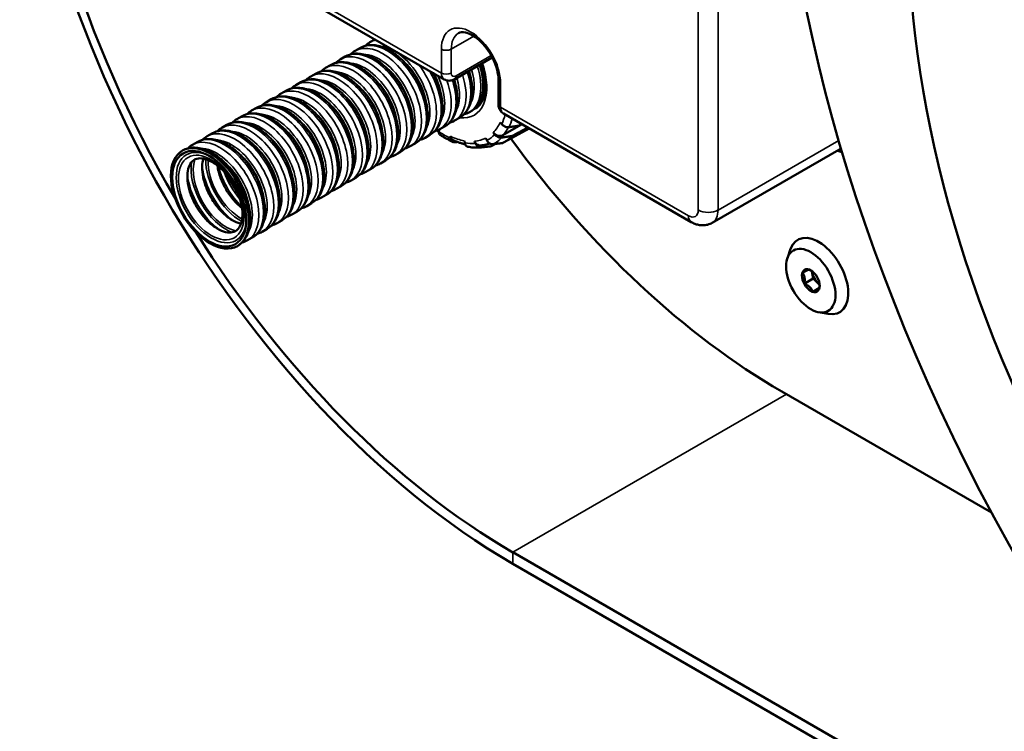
# Model space of a CAD drawing. Header units: millimetres. Extents: x 90 to 4407, y 90 to 14716.
# Tile 4 of 32: x 321 to 462, y 665 to 767. Entities that reach past the tile are written whole.
import ezdxf

# ---------------------------------------------------------------- set-up
doc = ezdxf.new("R2010")
doc.units = ezdxf.units.MM
doc.header["$LTSCALE"] = 15
doc.layers.add('Etroit visible (ISO)', color=7, linetype='Continuous', lineweight=35)
doc.layers.add('Visible (ISO)', color=7, linetype='Continuous', lineweight=50)

msp = doc.modelspace()

# ---------------------------------------------------------------- linework, layer by layer
at = {"layer": 'Etroit visible (ISO)'}
for p, q in [((417.91, 740.19), (417.91, 838.33)), ((420.74, 838.33), (420.74, 740.19)), ((354.14, 775.38), (381.08, 759.83)), ((385.73, 765.12), (382.49, 763.25)), ((381.08, 759.83), (381.08, 763.25)), ((382.49, 763.25), (382.49, 759.83)), ((383.2, 759.42), (388.23, 762.32)), ((389.56, 758.35), (389.56, 754.93)), ((389.56, 754.93), (416.5, 739.38)), ((420.74, 740.19), (438.05, 750.18)), ((430.57, 713.77), (391.33, 691.12)), ((391.33, 691.12), (391.33, 689.48))]:
    msp.add_line(p, q, dxfattribs=at)
for centre, major_axis, start_param, end_param in [((385.32, 760.8), (-3, 5.2), 3.926991, 7.068583), ((386.03, 761.21), (-2.5, 4.33), 0, 0.785398), ((372.66, 756.17), (3.95, -6.84), 0, 3.141593), ((373.35, 756.57), (3.95, -6.84), 0, 3.141593), ((374.79, 757.4), (-3.95, 6.84), 6.08002, 6.283185), ((375.47, 757.79), (-3.95, 6.84), 6.274996, 6.283185), ((374.31, 757.12), (3.62, -6.26), 0.316352, 2.82524), ((370.54, 754.95), (3.95, -6.84), 0, 3.141593), ((371.23, 755.34), (3.95, -6.84), 0, 3.141593), ((372.19, 755.9), (3.62, -6.26), 0.316352, 2.82524), ((381.78, 763.66), (1, 0), 3.926991, 5.497787), ((366.98, 752.89), (3.95, -6.84), 0, 3.141593), ((368.42, 753.72), (3.95, -6.84), 0, 3.141593), ((369.11, 754.12), (3.95, -6.84), 0, 3.141593), ((370.07, 754.67), (3.62, -6.26), 0.316352, 2.82524), ((374.31, 757.12), (-3.32, 5.76), 4.083206, 5.341572), ((374.79, 757.4), (3.95, -6.84), 0, 1.773961), ((381.49, 761.27), (4.31, -7.47), 5.870092, 7.529815), ((364.86, 751.67), (3.95, -6.84), 0, 3.141593), ((366.3, 752.5), (3.95, -6.84), 0, 3.141593), ((367.95, 753.45), (3.62, -6.26), 0.316352, 2.82524), ((370.07, 754.67), (-3.32, 5.76), 4.083206, 5.341572), ((372.19, 755.9), (-3.32, 5.76), 4.083206, 5.341572), ((375.47, 757.79), (3.95, -6.84), 0, 1.578986), ((376.44, 758.35), (-3.32, 5.76), 4.083206, 4.623259), ((382.49, 760.64), (-1, -1.73), 5.497787, 6.283185), ((381.78, 760.23), (-1, 0), 0.785398, 2.356194), ((383.2, 760.23), (-0.5, -0.866), 5.497787, 7.068583), ((379.03, 759.84), (3.95, -6.84), 0, 1.215627), ((379.71, 760.24), (3.95, -6.84), 0, 1.215627), ((380.68, 760.8), (-3.32, 5.76), 4.083206, 4.286516), ((381.15, 761.07), (3.95, -6.84), 0, 1.215627), ((380.68, 760.8), (3.62, -6.26), 0.316352, 1.181216), ((362.74, 750.44), (3.95, -6.84), 0, 3.141593), ((364.18, 751.27), (3.95, -6.84), 0, 3.141593), ((365.83, 752.22), (3.62, -6.26), 0.316352, 2.82524), ((367.95, 753.45), (-3.32, 5.76), 4.083206, 5.341572), ((376.44, 758.35), (3.62, -6.26), 0.316352, 1.416007), ((376.91, 758.62), (3.95, -6.84), 0, 1.269598), ((377.59, 759.01), (3.95, -6.84), 0, 1.220586), ((378.56, 759.57), (-3.32, 5.76), 4.083206, 4.286578), ((382.49, 759.83), (0.5, -0.866), 0, 0.785398), ((378.56, 759.57), (3.62, -6.26), 0.316352, 1.181216), ((390.27, 758.76), (-1, 0), 0, 0.785398), ((360.62, 749.22), (3.95, -6.84), 0, 3.141593), ((362.06, 750.05), (3.95, -6.84), 0, 3.141593), ((363.71, 751), (3.62, -6.26), 0.316352, 2.82524), ((365.83, 752.22), (-3.32, 5.76), 4.083206, 5.341572), ((357.82, 747.6), (3.95, -6.84), 0, 3.141593), ((358.5, 747.99), (3.95, -6.84), 0, 3.141593), ((359.94, 748.82), (3.95, -6.84), 0, 3.141593), ((361.59, 749.77), (3.62, -6.26), 0.316352, 2.82524), ((363.71, 751), (-3.32, 5.76), 4.083206, 5.341572), ((390.27, 755.34), (-1, 0), 0, 0.785398), ((355.69, 746.37), (3.95, -6.84), 0, 3.141593), ((356.38, 746.77), (3.95, -6.84), 0, 3.141593), ((357.34, 747.33), (3.62, -6.26), 0.316352, 2.82524), ((359.47, 748.55), (3.62, -6.26), 0.316352, 2.82524), ((361.59, 749.77), (-3.32, 5.76), 4.083206, 5.341572), ((382, 761.56), (3.95, -6.84), 6.218247, 6.283185), ((390.98, 755.74), (-1, -1.73), 5.497787, 6.283185), ((381.49, 761.27), (6.33, -10.96), 0.386392, 0.555447), ((352.13, 744.32), (3.95, -6.84), 0, 3.141593), ((353.57, 745.15), (3.95, -6.84), 0, 3.141593), ((354.26, 745.54), (3.95, -6.84), 0, 3.141593), ((355.22, 746.1), (3.62, -6.26), 0.316352, 2.82524), ((359.47, 748.55), (-3.32, 5.76), 4.083206, 5.341572), ((381.49, 761.27), (6.15, -10.66), 0.153461, 0.389701), ((381.95, 761.53), (6.79, -11.75), 0.378629, 0.521735), ((350.01, 743.09), (3.95, -6.84), 0, 3.141593), ((351.45, 743.92), (3.95, -6.84), 0, 3.141593), ((353.1, 744.88), (3.62, -6.26), 0.316352, 2.82524), ((355.22, 746.1), (-3.32, 5.76), 4.083206, 5.341572), ((357.34, 747.33), (-3.32, 5.76), 4.083206, 5.341572), ((381.49, 761.27), (-6.15, 10.66), 2.267558, 2.274656), ((381.49, 761.27), (-6.33, 10.96), 2.271348, 2.460604), ((381.49, 761.27), (6.33, -10.96), 6.250699, 6.439955), ((382.22, 761.69), (6.67, -11.55), 0.16267, 0.336282), ((349.33, 742.7), (3.95, -6.84), 0, 3.141593), ((350.98, 743.65), (3.62, -6.26), 0.316352, 2.82524), ((353.1, 744.88), (-3.32, 5.76), 4.083206, 5.341572), ((381.49, 761.27), (-6.15, 10.66), 2.457296, 2.693535), ((381.49, 761.27), (6.33, -10.96), 5.83182, 6.021076), ((381.49, 761.27), (6.15, -10.66), 6.017768, 6.254007), ((381.95, 761.53), (6.79, -11.75), 6.242935, 6.447718), ((348.08, 741.98), (-3.55, 6.15), 5.526101, 10.181862), ((348.86, 742.43), (3.62, -6.26), 0.316352, 2.82524), ((350.98, 743.65), (-3.32, 5.76), 4.083206, 5.341572), ((350.2, 743.2), (3.55, -6.15), 3.754569, 5.670209), ((350.2, 743.2), (3.32, -5.76), 3.621568, 5.80321), ((352.32, 744.43), (3.55, -6.15), 3.900741, 5.524037), ((352.32, 744.43), (3.32, -5.76), 3.885701, 5.539077), ((348.86, 742.43), (-3.32, 5.76), 4.083206, 5.341572), ((352.04, 744.26), (3.75, -6.5), 4.062473, 5.362305), ((354.16, 745.49), (3.75, -6.5), 4.252612, 5.172166), ((354.44, 745.65), (3.55, -6.15), 4.390838, 5.03394), ((349.92, 743.04), (3.75, -6.5), 4.062473, 5.362305), ((354.44, 745.65), (3.32, -5.76), 4.491875, 4.932903), ((416.5, 741.01), (1, -1.73), 5.497787, 7.068583), ((419.33, 741.01), (-2, 0), 0.785398, 2.356194), ((417.91, 741.82), (2, -3.46), 0, 0.785398), ((417.91, 740.19), (-1, -1.73), 5.497787, 6.283185)]:
    msp.add_ellipse(centre, major_axis=major_axis, ratio=0.57735, start_param=start_param, end_param=end_param, dxfattribs=at)
msp.add_ellipse((348.08, 741.98), major_axis=(-3.32, 5.76), ratio=0.57735, dxfattribs=at)
at = {"layer": 'Visible (ISO)'}
for p, q in [((354.55, 774.46), (381.49, 758.91)), ((371.52, 764.63), (370.84, 764.24)), ((369.4, 763.41), (368.71, 763.01)), ((365.16, 760.96), (364.47, 760.56)), ((367.28, 762.18), (366.59, 761.79)), ((388.37, 762.06), (382.99, 758.96)), ((363.03, 759.73), (362.35, 759.34)), ((360.91, 758.51), (360.23, 758.11)), ((389.27, 755.34), (389.27, 758.76)), ((358.79, 757.28), (358.11, 756.89)), ((356.67, 756.06), (355.99, 755.66)), ((354.55, 754.83), (353.87, 754.44)), ((385.44, 754.43), (385.1, 754.23)), ((389.98, 754.01), (416.91, 738.46)), ((352.43, 753.61), (351.74, 753.21)), ((383.66, 753.4), (382.98, 753)), ((389.52, 752.76), (389.74, 752.49)), ((348.18, 751.16), (347.5, 750.76)), ((350.31, 752.38), (349.62, 751.99)), ((380.78, 751.66), (380.73, 751.41)), ((381.54, 752.17), (380.86, 751.78)), ((388.73, 751.01), (388.51, 751.28)), ((392.46, 752.4), (389.89, 750.91)), ((390.1, 749.91), (393.68, 751.88)), ((346.06, 749.93), (345.38, 749.54)), ((377.3, 749.72), (376.61, 749.33)), ((379.42, 750.95), (378.74, 750.55)), ((382.42, 750.45), (382.37, 750.76)), ((384.37, 750.12), (384.43, 749.81)), ((385.96, 749.73), (385.81, 750.05)), ((387.46, 750.51), (387.61, 750.19)), ((375.18, 748.5), (374.49, 748.1)), ((419.91, 738.36), (438.39, 749.02)), ((373.06, 747.27), (372.37, 746.88)), ((370.93, 746.05), (370.25, 745.65)), ((368.81, 744.82), (368.13, 744.43)), ((366.69, 743.6), (366.01, 743.21)), ((362.45, 741.15), (361.77, 740.76)), ((364.57, 742.38), (363.89, 741.98)), ((360.33, 739.93), (359.64, 739.53)), ((358.21, 738.7), (357.52, 738.31)), ((356.08, 737.48), (355.4, 737.08)), ((353.96, 736.25), (353.28, 735.86)), ((430.69, 733.31), (431.15, 734.61)), ((434.38, 730.35), (434.19, 731.43)), ((433.11, 729.62), (434.38, 730.35)), ((435.31, 729.47), (434.38, 730.35)), ((434.32, 728.48), (435.27, 729.03)), ((435.18, 725.54), (436.54, 725.29)), ((459.96, 696.81), (429.87, 714.18)), ((535.32, 607.98), (391.33, 691.12)), ((391.33, 689.48), (762.56, 475.15))]:
    msp.add_line(p, q, dxfattribs=at)
for centre, major_axis, ratio in [((549.59, 737.57), (85.01, -147.22), 0.577389), ((535.8, 729.61), (-62.01, 107.38), 0.577389), ((347.89, 741.87), (-3.95, 6.84), 0.57735), ((347.8, 741.81), (-3.75, 6.5), 0.57735), ((434.04, 730.06), (-2.5, 4.33), 0.57735), ((434.04, 730.06), (-0.9, 1.56), 0.57735)]:
    msp.add_ellipse(centre, major_axis=major_axis, ratio=ratio, dxfattribs=at)
for centre, major_axis, start_param, end_param in [((391.33, 771.13), (50, -86.6), 3.926991, 5.497787), ((391.33, 771.13), (-49, 84.87), 0.785398, 1.582226), ((381.49, 761.27), (3.95, -6.84), 0, 1.215627), ((383.12, 762.21), (7.07, -12.24), 0.374317, 0.409915), ((383.12, 762.21), (7.07, -12.24), 6.238623, 6.45203), ((429.87, 793.79), (-48.75, 84.44), 1.757917, 2.356194), ((391.33, 771.13), (-49, 84.87), 1.639409, 2.356194), ((435.17, 730.72), (-3, 5.2), 2.683831, 6.740947), ((435.31, 730.8), (-0.75, 1.3), 0.802207, 2.339386)]:
    msp.add_ellipse(centre, major_axis=major_axis, ratio=0.57735, start_param=start_param, end_param=end_param, dxfattribs=at)
for points, knots in [([(383.53, 765.54), (383.76, 765.68), (384.07, 765.74), (384.8, 765.59), (385.13, 765.47), (385.8, 765.09), (386.15, 764.84), (386.84, 764.22), (387.18, 763.85), (387.82, 763.02), (388.11, 762.56), (388.61, 761.61), (388.81, 761.12), (389.11, 760.15), (389.2, 759.68), (389.26, 759.08), (389.27, 758.92), (389.27, 758.76)], [3.926991, 3.926991, 3.926991, 3.926991, 4.39823, 4.39823, 4.696119, 4.696119, 4.982975, 4.982975, 5.275546, 5.275546, 5.572874, 5.572874, 5.871208, 5.871208, 6.166494, 6.166494, 6.283185, 6.283185, 6.283185, 6.283185]), ([(377.3, 749.72), (377.72, 749.97), (378.09, 750.32), (378.67, 751.19), (378.88, 751.72), (379.13, 752.94), (379.16, 753.64), (379.02, 755.13), (378.85, 755.91), (378.32, 757.47), (377.97, 758.24), (377.13, 759.7), (376.64, 760.39), (375.57, 761.62), (374.98, 762.16), (373.76, 763.04), (373.13, 763.38), (371.87, 763.8), (371.25, 763.88), (370.21, 763.76), (369.78, 763.63), (369.4, 763.41)], [5.497787, 5.497787, 5.497787, 5.497787, 5.773521, 5.773521, 6.071153, 6.071153, 6.399186, 6.399186, 6.733569, 6.733569, 7.065758, 7.065758, 7.396812, 7.396812, 7.728958, 7.728958, 8.063312, 8.063312, 8.391498, 8.391498, 8.63938, 8.63938, 8.63938, 8.63938]), ([(375.18, 748.5), (375.6, 748.74), (375.96, 749.09), (376.55, 749.96), (376.76, 750.49), (377.01, 751.72), (377.04, 752.42), (376.9, 753.9), (376.73, 754.69), (376.2, 756.24), (375.85, 757.01), (375.01, 758.47), (374.52, 759.16), (373.45, 760.39), (372.86, 760.93), (371.64, 761.81), (371.01, 762.15), (369.75, 762.57), (369.13, 762.65), (368.09, 762.54), (367.66, 762.4), (367.28, 762.18)], [5.497787, 5.497787, 5.497787, 5.497787, 5.773521, 5.773521, 6.071153, 6.071153, 6.399186, 6.399186, 6.733569, 6.733569, 7.065758, 7.065758, 7.396812, 7.396812, 7.728958, 7.728958, 8.063312, 8.063312, 8.391498, 8.391498, 8.63938, 8.63938, 8.63938, 8.63938]), ([(373.06, 747.27), (373.48, 747.52), (373.84, 747.87), (374.43, 748.74), (374.64, 749.27), (374.89, 750.49), (374.92, 751.19), (374.78, 752.68), (374.6, 753.46), (374.08, 755.02), (373.73, 755.79), (372.89, 757.25), (372.4, 757.94), (371.33, 759.17), (370.74, 759.71), (369.52, 760.59), (368.89, 760.93), (367.63, 761.35), (367.01, 761.43), (365.97, 761.31), (365.54, 761.18), (365.16, 760.96)], [5.497787, 5.497787, 5.497787, 5.497787, 5.773521, 5.773521, 6.071153, 6.071153, 6.399186, 6.399186, 6.733569, 6.733569, 7.065758, 7.065758, 7.396812, 7.396812, 7.728958, 7.728958, 8.063312, 8.063312, 8.391498, 8.391498, 8.63938, 8.63938, 8.63938, 8.63938]), ([(386.83, 761.17), (386.85, 761.1), (386.88, 761.02), (387.14, 760.18), (387.29, 759.42), (387.41, 758.04), (387.38, 757.4), (387.16, 756.29), (386.97, 755.82), (386.51, 755.14), (386.25, 754.89), (385.95, 754.72)], [5.839865, 5.839865, 5.839865, 5.839865, 5.871731, 5.871731, 6.179617, 6.179617, 6.48471, 6.48471, 6.791563, 6.791563, 7.068583, 7.068583, 7.068583, 7.068583]), ([(370.93, 746.05), (371.36, 746.29), (371.72, 746.64), (372.31, 747.51), (372.52, 748.04), (372.77, 749.27), (372.8, 749.97), (372.66, 751.45), (372.48, 752.24), (371.96, 753.79), (371.61, 754.56), (370.77, 756.02), (370.28, 756.71), (369.21, 757.94), (368.62, 758.48), (367.4, 759.37), (366.77, 759.7), (365.51, 760.12), (364.88, 760.2), (363.84, 760.09), (363.42, 759.95), (363.03, 759.73)], [5.497787, 5.497787, 5.497787, 5.497787, 5.773521, 5.773521, 6.071153, 6.071153, 6.399186, 6.399186, 6.733569, 6.733569, 7.065758, 7.065758, 7.396812, 7.396812, 7.728958, 7.728958, 8.063312, 8.063312, 8.391498, 8.391498, 8.63938, 8.63938, 8.63938, 8.63938]), ([(379.42, 750.95), (379.84, 751.19), (380.21, 751.54), (380.79, 752.41), (381, 752.94), (381.26, 754.16), (381.28, 754.87), (381.14, 756.35), (380.97, 757.14), (380.48, 758.57), (380.2, 759.22), (379.86, 759.85)], [5.497787, 5.497787, 5.497787, 5.497787, 5.773521, 5.773521, 6.071153, 6.071153, 6.399186, 6.399186, 6.733569, 6.733569, 7.014423, 7.014423, 7.014423, 7.014423]), ([(383.66, 753.4), (384.09, 753.64), (384.45, 753.99), (385.03, 754.86), (385.24, 755.39), (385.5, 756.61), (385.53, 757.32), (385.39, 758.73), (385.24, 759.43), (385.02, 760.13)], [5.497787, 5.497787, 5.497787, 5.497787, 5.773521, 5.773521, 6.071153, 6.071153, 6.399186, 6.399186, 6.700559, 6.700559, 6.700559, 6.700559]), ([(368.81, 744.82), (369.24, 745.07), (369.6, 745.42), (370.18, 746.29), (370.39, 746.82), (370.65, 748.04), (370.68, 748.74), (370.54, 750.23), (370.36, 751.01), (369.84, 752.57), (369.49, 753.34), (368.65, 754.8), (368.16, 755.49), (367.08, 756.72), (366.5, 757.26), (365.28, 758.14), (364.64, 758.48), (363.39, 758.9), (362.76, 758.98), (361.72, 758.86), (361.29, 758.73), (360.91, 758.51)], [5.497787, 5.497787, 5.497787, 5.497787, 5.773521, 5.773521, 6.071153, 6.071153, 6.399186, 6.399186, 6.733569, 6.733569, 7.065758, 7.065758, 7.396812, 7.396812, 7.728958, 7.728958, 8.063312, 8.063312, 8.391498, 8.391498, 8.63938, 8.63938, 8.63938, 8.63938]), ([(382.99, 758.96), (382.92, 758.92), (382.83, 758.88), (382.66, 758.81), (382.57, 758.78), (382.37, 758.74), (382.27, 758.73), (382.05, 758.73), (381.94, 758.75), (381.71, 758.8), (381.6, 758.85), (381.49, 758.91)], [1.5707963, 1.5707963, 1.5707963, 1.5707963, 1.727876, 1.727876, 1.8849556, 1.8849556, 2.0420352, 2.0420352, 2.1991149, 2.1991149, 2.3561945, 2.3561945, 2.3561945, 2.3561945]), ([(381.54, 752.17), (381.96, 752.42), (382.33, 752.77), (382.91, 753.64), (383.12, 754.17), (383.38, 755.39), (383.4, 756.09), (383.27, 757.5), (383.12, 758.21), (382.9, 758.91)], [5.497787, 5.497787, 5.497787, 5.497787, 5.773521, 5.773521, 6.071153, 6.071153, 6.399186, 6.399186, 6.700943, 6.700943, 6.700943, 6.700943]), ([(366.69, 743.6), (367.12, 743.84), (367.48, 744.19), (368.06, 745.06), (368.27, 745.59), (368.53, 746.82), (368.56, 747.52), (368.41, 749), (368.24, 749.79), (367.72, 751.34), (367.37, 752.11), (366.53, 753.57), (366.04, 754.26), (364.96, 755.49), (364.38, 756.03), (363.16, 756.92), (362.52, 757.25), (361.27, 757.67), (360.64, 757.75), (359.6, 757.64), (359.17, 757.5), (358.79, 757.28)], [5.497787, 5.497787, 5.497787, 5.497787, 5.773521, 5.773521, 6.071153, 6.071153, 6.399186, 6.399186, 6.733569, 6.733569, 7.065758, 7.065758, 7.396812, 7.396812, 7.728958, 7.728958, 8.063312, 8.063312, 8.391498, 8.391498, 8.63938, 8.63938, 8.63938, 8.63938]), ([(362.45, 741.15), (362.87, 741.4), (363.24, 741.74), (363.82, 742.61), (364.03, 743.14), (364.29, 744.37), (364.31, 745.07), (364.17, 746.56), (364, 747.34), (363.47, 748.89), (363.12, 749.66), (362.28, 751.12), (361.8, 751.81), (360.72, 753.04), (360.13, 753.58), (358.91, 754.47), (358.28, 754.8), (357.02, 755.22), (356.4, 755.31), (355.36, 755.19), (354.93, 755.05), (354.55, 754.83)], [5.497787, 5.497787, 5.497787, 5.497787, 5.773521, 5.773521, 6.071153, 6.071153, 6.399186, 6.399186, 6.733569, 6.733569, 7.065758, 7.065758, 7.396812, 7.396812, 7.728958, 7.728958, 8.063312, 8.063312, 8.391498, 8.391498, 8.63938, 8.63938, 8.63938, 8.63938]), ([(364.57, 742.38), (364.99, 742.62), (365.36, 742.97), (365.94, 743.84), (366.15, 744.37), (366.41, 745.59), (366.43, 746.3), (366.29, 747.78), (366.12, 748.56), (365.6, 750.12), (365.25, 750.89), (364.41, 752.35), (363.92, 753.04), (362.84, 754.27), (362.26, 754.81), (361.04, 755.69), (360.4, 756.03), (359.14, 756.45), (358.52, 756.53), (357.48, 756.41), (357.05, 756.28), (356.67, 756.06)], [5.497787, 5.497787, 5.497787, 5.497787, 5.773521, 5.773521, 6.071153, 6.071153, 6.399186, 6.399186, 6.733569, 6.733569, 7.065758, 7.065758, 7.396812, 7.396812, 7.728958, 7.728958, 8.063312, 8.063312, 8.391498, 8.391498, 8.63938, 8.63938, 8.63938, 8.63938]), ([(389.27, 755.34), (389.27, 755.25), (389.28, 755.16), (389.3, 754.97), (389.32, 754.88), (389.39, 754.69), (389.43, 754.59), (389.54, 754.41), (389.61, 754.31), (389.78, 754.15), (389.87, 754.07), (389.98, 754.01)], [3.1415927, 3.1415927, 3.1415927, 3.1415927, 3.2986723, 3.2986723, 3.4557519, 3.4557519, 3.6128316, 3.6128316, 3.7699112, 3.7699112, 3.9269908, 3.9269908, 3.9269908, 3.9269908]), ([(360.33, 739.93), (360.75, 740.17), (361.11, 740.52), (361.7, 741.39), (361.91, 741.92), (362.16, 743.14), (362.19, 743.85), (362.05, 745.33), (361.88, 746.11), (361.35, 747.67), (361, 748.44), (360.16, 749.9), (359.67, 750.59), (358.6, 751.82), (358.01, 752.36), (356.79, 753.24), (356.16, 753.58), (354.9, 754), (354.28, 754.08), (353.24, 753.97), (352.81, 753.83), (352.43, 753.61)], [5.497787, 5.497787, 5.497787, 5.497787, 5.773521, 5.773521, 6.071153, 6.071153, 6.399186, 6.399186, 6.733569, 6.733569, 7.065758, 7.065758, 7.396812, 7.396812, 7.728958, 7.728958, 8.063312, 8.063312, 8.391498, 8.391498, 8.63938, 8.63938, 8.63938, 8.63938]), ([(358.21, 738.7), (358.63, 738.95), (358.99, 739.29), (359.58, 740.16), (359.79, 740.69), (360.04, 741.92), (360.07, 742.62), (359.93, 744.11), (359.76, 744.89), (359.23, 746.44), (358.88, 747.21), (358.04, 748.67), (357.55, 749.36), (356.48, 750.59), (355.89, 751.14), (354.67, 752.02), (354.04, 752.36), (352.78, 752.77), (352.16, 752.86), (351.12, 752.74), (350.69, 752.6), (350.31, 752.38)], [5.497787, 5.497787, 5.497787, 5.497787, 5.773521, 5.773521, 6.071153, 6.071153, 6.399186, 6.399186, 6.733569, 6.733569, 7.065758, 7.065758, 7.396812, 7.396812, 7.728958, 7.728958, 8.063312, 8.063312, 8.391498, 8.391498, 8.63938, 8.63938, 8.63938, 8.63938]), ([(389.74, 752.49), (389.81, 752.4), (389.92, 752.3), (390.12, 752.17), (390.25, 752.11), (390.48, 752.06), (390.61, 752.04), (390.73, 752.06), (390.75, 752.06), (390.77, 752.06)], [0.4309412, 0.4309412, 0.4309412, 0.4309412, 0.4670357, 0.4670357, 0.5029986, 0.5029986, 0.5388247, 0.5388247, 0.5445047, 0.5445047, 0.5445047, 0.5445047]), ([(356.08, 737.48), (356.51, 737.72), (356.87, 738.07), (357.46, 738.94), (357.67, 739.47), (357.92, 740.69), (357.95, 741.4), (357.81, 742.88), (357.63, 743.66), (357.11, 745.22), (356.76, 745.99), (355.92, 747.45), (355.43, 748.14), (354.36, 749.37), (353.77, 749.91), (352.55, 750.79), (351.92, 751.13), (350.66, 751.55), (350.04, 751.63), (348.99, 751.52), (348.57, 751.38), (348.18, 751.16)], [5.497787, 5.497787, 5.497787, 5.497787, 5.773521, 5.773521, 6.071153, 6.071153, 6.399186, 6.399186, 6.733569, 6.733569, 7.065758, 7.065758, 7.396812, 7.396812, 7.728958, 7.728958, 8.063312, 8.063312, 8.391498, 8.391498, 8.63938, 8.63938, 8.63938, 8.63938]), ([(380.73, 751.37), (380.64, 751.43), (380.55, 751.5), (380.45, 751.57), (380.45, 751.57), (380.44, 751.58)], [1.67492461, 1.67492461, 1.67492461, 1.67492461, 1.70352607, 1.70352607, 1.70596729, 1.70596729, 1.70596729, 1.70596729]), ([(380.73, 751.41), (380.72, 751.32), (380.72, 751.23), (380.75, 751.11), (380.78, 751.07), (380.82, 751.04)], [0.43094117, 0.43094117, 0.43094117, 0.43094117, 0.46703574, 0.46703574, 0.49894854, 0.49894854, 0.49894854, 0.49894854]), ([(382.77, 749.94), (382.64, 750), (382.51, 750.06), (382.24, 750.19), (382.11, 750.26), (381.85, 750.4), (381.72, 750.47), (381.46, 750.62), (381.34, 750.7), (381.08, 750.87), (380.95, 750.95), (380.82, 751.04)], [1.4601457, 1.4601457, 1.4601457, 1.4601457, 1.5003791, 1.5003791, 1.5406125, 1.5406125, 1.5808459, 1.5808459, 1.6210793, 1.6210793, 1.6613127, 1.6613127, 1.6613127, 1.6613127]), ([(389.89, 750.91), (389.8, 750.86), (389.67, 750.82), (389.44, 750.8), (389.3, 750.81), (389.06, 750.88), (388.92, 750.94), (388.71, 751.08), (388.59, 751.18), (388.51, 751.28)], [0, 0, 0, 0, 0.0382698, 0.0382698, 0.0766563, 0.0766563, 0.1151968, 0.1151968, 0.1538878, 0.1538878, 0.1538878, 0.1538878]), ([(389.76, 750.58), (389.74, 750.58), (389.72, 750.58), (389.6, 750.56), (389.47, 750.58), (389.24, 750.63), (389.11, 750.69), (388.91, 750.82), (388.8, 750.92), (388.73, 751.01)], [0.0300418, 0.0300418, 0.0300418, 0.0300418, 0.0357218, 0.0357218, 0.0715479, 0.0715479, 0.1075108, 0.1075108, 0.1436053, 0.1436053, 0.1436053, 0.1436053]), ([(353.96, 736.25), (354.39, 736.5), (354.75, 736.84), (355.33, 737.71), (355.54, 738.25), (355.8, 739.47), (355.83, 740.17), (355.69, 741.66), (355.51, 742.44), (354.99, 743.99), (354.64, 744.76), (353.8, 746.22), (353.31, 746.91), (352.24, 748.14), (351.65, 748.69), (350.43, 749.57), (349.79, 749.91), (348.54, 750.32), (347.91, 750.41), (346.87, 750.29), (346.44, 750.15), (346.06, 749.93)], [5.497787, 5.497787, 5.497787, 5.497787, 5.773521, 5.773521, 6.071153, 6.071153, 6.399186, 6.399186, 6.733569, 6.733569, 7.065758, 7.065758, 7.396812, 7.396812, 7.728958, 7.728958, 8.063312, 8.063312, 8.391498, 8.391498, 8.63938, 8.63938, 8.63938, 8.63938]), ([(382.74, 750.22), (382.72, 750.22), (382.71, 750.23), (382.62, 750.28), (382.54, 750.36), (382.43, 750.53), (382.39, 750.65), (382.37, 750.76)], [0.0706802, 0.0706802, 0.0706802, 0.0706802, 0.07665627, 0.07665627, 0.11519679, 0.11519679, 0.15388778, 0.15388778, 0.15388778, 0.15388778]), ([(383.03, 749.9), (383.01, 749.9), (383, 749.9), (382.9, 749.89), (382.8, 749.92), (382.66, 750), (382.58, 750.07), (382.48, 750.23), (382.44, 750.34), (382.42, 750.45)], [0.0300418, 0.0300418, 0.0300418, 0.0300418, 0.0357218, 0.0357218, 0.0715479, 0.0715479, 0.1075108, 0.1075108, 0.1436053, 0.1436053, 0.1436053, 0.1436053]), ([(384.48, 749.62), (384.46, 749.62), (384.45, 749.62), (384.29, 749.66), (384.15, 749.7), (383.87, 749.78), (383.73, 749.83), (383.44, 749.93), (383.3, 749.98), (383.02, 750.09), (382.88, 750.15), (382.74, 750.22)], [1.2804188, 1.2804188, 1.2804188, 1.2804188, 1.2856258, 1.2856258, 1.3298855, 1.3298855, 1.3741453, 1.3741453, 1.4184051, 1.4184051, 1.4626648, 1.4626648, 1.4626648, 1.4626648]), ([(384.43, 749.81), (384.44, 749.7), (384.49, 749.59), (384.58, 749.43), (384.66, 749.36), (384.77, 749.29), (384.82, 749.27), (384.87, 749.27)], [0.43094117, 0.43094117, 0.43094117, 0.43094117, 0.46703574, 0.46703574, 0.50299861, 0.50299861, 0.52348199, 0.52348199, 0.52348199, 0.52348199]), ([(386.71, 749.45), (386.7, 749.45), (386.69, 749.45), (386.57, 749.44), (386.44, 749.47), (386.24, 749.56), (386.12, 749.64), (385.95, 749.81), (385.87, 749.94), (385.81, 750.05)], [0.0334905, 0.0334905, 0.0334905, 0.0334905, 0.0382698, 0.0382698, 0.0766563, 0.0766563, 0.1151968, 0.1151968, 0.1538878, 0.1538878, 0.1538878, 0.1538878]), ([(386.81, 749.17), (386.8, 749.17), (386.78, 749.17), (386.67, 749.16), (386.55, 749.19), (386.36, 749.27), (386.25, 749.35), (386.09, 749.51), (386.01, 749.62), (385.96, 749.73)], [0.0300418, 0.0300418, 0.0300418, 0.0300418, 0.0357218, 0.0357218, 0.0715479, 0.0715479, 0.1075108, 0.1075108, 0.1436053, 0.1436053, 0.1436053, 0.1436053]), ([(388.01, 749.73), (387.97, 749.72), (387.92, 749.7), (387.75, 749.65), (387.62, 749.61), (387.37, 749.55), (387.24, 749.52), (386.98, 749.48), (386.84, 749.46), (386.71, 749.45)], [0.8940747, 0.8940747, 0.8940747, 0.8940747, 0.9111072, 0.9111072, 0.9547744, 0.9547744, 0.9984416, 0.9984416, 1.0421088, 1.0421088, 1.0421088, 1.0421088]), ([(387.61, 750.19), (387.66, 750.08), (387.74, 749.97), (387.9, 749.81), (388.01, 749.73), (388.2, 749.65), (388.32, 749.62), (388.43, 749.63), (388.44, 749.63), (388.46, 749.63)], [0.4309412, 0.4309412, 0.4309412, 0.4309412, 0.4670357, 0.4670357, 0.5029986, 0.5029986, 0.5388247, 0.5388247, 0.5445047, 0.5445047, 0.5445047, 0.5445047]), ([(351.84, 735.03), (352.27, 735.27), (352.63, 735.62), (353.21, 736.49), (353.42, 737.02), (353.68, 738.24), (353.71, 738.95), (353.57, 740.43), (353.39, 741.21), (352.87, 742.77), (352.52, 743.54), (351.68, 745), (351.19, 745.69), (350.12, 746.92), (349.53, 747.46), (348.31, 748.34), (347.68, 748.68), (346.42, 749.1), (345.79, 749.18), (344.75, 749.07), (344.32, 748.93), (343.94, 748.71)], [5.497575, 5.497575, 5.497575, 5.497575, 5.773309, 5.773309, 6.070914, 6.070914, 6.398933, 6.398933, 6.733316, 6.733316, 7.065507, 7.065507, 7.396561, 7.396561, 7.728706, 7.728706, 8.063059, 8.063059, 8.391259, 8.391259, 8.639592, 8.639592, 8.639592, 8.639592]), ([(386.8, 749.17), (386.68, 749.16), (386.55, 749.15), (386.3, 749.14), (386.17, 749.14), (385.92, 749.14), (385.79, 749.15), (385.53, 749.17), (385.4, 749.18), (385.14, 749.22), (385, 749.24), (384.87, 749.26)], [1.0397703, 1.0397703, 1.0397703, 1.0397703, 1.0805709, 1.0805709, 1.1213714, 1.1213714, 1.162172, 1.162172, 1.2029725, 1.2029725, 1.243773, 1.243773, 1.243773, 1.243773]), ([(438.54, 748.52), (438.53, 748.52), (438.52, 748.52), (438.52, 748.52), (438.31, 748.54), (438.1, 748.59), (437.88, 748.66), (437.85, 748.67), (437.83, 748.68), (437.8, 748.69)], [0.005702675, 0.005702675, 0.005702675, 0.005702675, 0.005734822, 0.005734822, 0.005734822, 0.006690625, 0.006690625, 0.006690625, 0.006803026, 0.006803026, 0.006803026, 0.006803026]), ([(352.56, 739.57), (352.56, 740.04), (352.5, 740.57), (352.25, 741.67), (352.05, 742.25), (351.55, 743.38), (351.24, 743.94), (350.54, 744.98), (350.14, 745.47), (349.32, 746.3), (348.89, 746.65), (348.05, 747.19), (347.64, 747.38), (346.89, 747.6), (346.55, 747.62), (345.92, 747.55), (345.65, 747.42), (345.15, 746.98), (344.92, 746.61), (344.69, 745.73), (344.64, 745.28), (344.68, 744.29), (344.76, 743.75), (345.06, 742.64), (345.27, 742.06), (345.81, 740.93), (346.13, 740.38), (346.86, 739.36), (347.26, 738.9), (348.09, 738.1), (348.52, 737.78), (349.35, 737.29), (349.76, 737.12), (350.49, 736.95), (350.82, 736.94), (351.43, 737.07), (351.7, 737.22), (352.17, 737.74), (352.36, 738.12), (352.53, 738.89), (352.56, 739.22), (352.56, 739.57)], [0, 0, 0, 0, 0.298678, 0.298678, 0.600905, 0.600905, 0.906043, 0.906043, 1.211475, 1.211475, 1.514461, 1.514461, 1.813572, 1.813572, 2.116667, 2.116667, 2.475264, 2.475264, 2.882609, 2.882609, 3.186697, 3.186697, 3.485703, 3.485703, 3.788505, 3.788505, 4.093867, 4.093867, 4.399099, 4.399099, 4.701514, 4.701514, 5.000255, 5.000255, 5.306472, 5.306472, 5.683644, 5.683644, 6.063057, 6.063057, 6.283185, 6.283185, 6.283185, 6.283185]), ([(346.98, 747.56), (346.96, 747.48), (346.93, 747.41), (346.81, 746.95), (346.77, 746.5), (346.8, 745.51), (346.89, 744.98), (347.18, 743.86), (347.39, 743.29), (347.93, 742.16), (348.25, 741.6), (348.98, 740.59), (349.38, 740.12), (350.21, 739.33), (350.64, 739), (351.48, 738.51), (351.88, 738.35), (352.28, 738.25), (352.32, 738.24), (352.36, 738.23)], [2.819371, 2.819371, 2.819371, 2.819371, 2.882609, 2.882609, 3.186697, 3.186697, 3.485703, 3.485703, 3.788505, 3.788505, 4.093867, 4.093867, 4.399099, 4.399099, 4.701514, 4.701514, 5.000255, 5.000255, 5.034611, 5.034611, 5.034611, 5.034611]), ([(348.97, 746.57), (349.01, 746.27), (349.07, 745.96), (349.3, 745.09), (349.51, 744.51), (350.05, 743.38), (350.37, 742.83), (351.1, 741.81), (351.5, 741.35), (352.11, 740.77), (352.31, 740.6), (352.5, 740.45)], [3.316018, 3.316018, 3.316018, 3.316018, 3.485703, 3.485703, 3.788505, 3.788505, 4.093867, 4.093867, 4.399099, 4.399099, 4.537964, 4.537964, 4.537964, 4.537964]), ([(419.91, 738.36), (419.71, 738.24), (419.48, 738.15), (419.02, 738.03), (418.8, 738), (418.36, 738), (418.15, 738.02), (417.76, 738.1), (417.57, 738.16), (417.23, 738.29), (417.07, 738.37), (416.91, 738.46)], [0.7853982, 0.7853982, 0.7853982, 0.7853982, 0.9424778, 0.9424778, 1.0995574, 1.0995574, 1.2566371, 1.2566371, 1.4137167, 1.4137167, 1.5707963, 1.5707963, 1.5707963, 1.5707963])]:
    msp.add_open_spline(points, degree=3, knots=knots, dxfattribs=at)
for points in [[(370.84, 764.24), (370.59, 764.1), (370.37, 763.92), (370.17, 763.72)], [(371.55, 764.65), (371.54, 764.64), (371.53, 764.64), (371.52, 764.63)], [(368.71, 763.01), (368.47, 762.87), (368.25, 762.7), (368.05, 762.5)], [(366.59, 761.79), (366.35, 761.65), (366.13, 761.47), (365.93, 761.27)], [(364.47, 760.56), (364.23, 760.42), (364.01, 760.25), (363.81, 760.05)], [(360.23, 758.11), (359.99, 757.97), (359.76, 757.8), (359.57, 757.6)], [(362.35, 759.34), (362.11, 759.2), (361.89, 759.03), (361.69, 758.83)], [(358.11, 756.89), (357.87, 756.75), (357.64, 756.58), (357.45, 756.38)], [(355.99, 755.66), (355.74, 755.52), (355.52, 755.35), (355.32, 755.15)], [(353.87, 754.44), (353.62, 754.3), (353.4, 754.13), (353.2, 753.93)], [(384.32, 753.91), (384.6, 753.98), (384.86, 754.09), (385.1, 754.23)], [(351.74, 753.21), (351.5, 753.07), (351.28, 752.9), (351.08, 752.7)], [(382.2, 752.69), (382.48, 752.76), (382.74, 752.86), (382.98, 753)], [(349.62, 751.99), (349.38, 751.85), (349.16, 751.68), (348.96, 751.48)], [(380.08, 751.46), (380.35, 751.53), (380.62, 751.64), (380.86, 751.78)], [(347.5, 750.76), (347.26, 750.63), (347.04, 750.45), (346.84, 750.25)], [(377.96, 750.24), (378.23, 750.31), (378.49, 750.41), (378.74, 750.55)], [(345.38, 749.54), (345.14, 749.4), (344.92, 749.23), (344.72, 749.03)], [(375.84, 749.01), (376.11, 749.08), (376.37, 749.19), (376.61, 749.33)], [(371.6, 746.56), (371.87, 746.63), (372.13, 746.74), (372.37, 746.88)], [(373.72, 747.79), (373.99, 747.86), (374.25, 747.96), (374.49, 748.1)], [(369.48, 745.34), (369.75, 745.41), (370.01, 745.52), (370.25, 745.65)], [(367.35, 744.11), (367.63, 744.18), (367.89, 744.29), (368.13, 744.43)], [(365.23, 742.89), (365.51, 742.96), (365.77, 743.07), (366.01, 743.21)], [(363.11, 741.66), (363.38, 741.73), (363.64, 741.84), (363.89, 741.98)], [(360.99, 740.44), (361.26, 740.51), (361.52, 740.62), (361.77, 740.76)], [(356.75, 737.99), (357.02, 738.06), (357.28, 738.17), (357.52, 738.31)], [(358.87, 739.21), (359.14, 739.28), (359.4, 739.39), (359.64, 739.53)], [(354.63, 736.76), (354.9, 736.84), (355.16, 736.94), (355.4, 737.08)], [(352.5, 735.54), (352.78, 735.61), (353.04, 735.72), (353.28, 735.86)]]:
    msp.add_open_spline(points, degree=3, dxfattribs=at)
for points, weights in [([(392.28, 752.3), (392.45, 752.39), (392.62, 752.49)], [1, 1.00000154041, 1.0000029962]), ([(390.77, 752.06), (391.51, 752.18), (392.28, 752.3)], [1, 1.00021208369, 1]), ([(393.44, 752.01), (392.36, 751.42), (391.27, 750.82)], [1.00001629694, 1.0000098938, 1]), ([(383.38, 749.95), (383.2, 749.93), (383.03, 749.9)], [1.00008713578, 1.00006126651, 1]), ([(388.84, 749.68), (388.53, 749.5), (388.22, 749.33)], [1.00000545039, 1.00000287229, 1]), ([(388.46, 749.63), (389.15, 749.71), (389.87, 749.79)], [1, 1.00021208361, 1]), ([(391.27, 750.82), (390.5, 750.7), (389.76, 750.58)], [1, 1.00021208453, 1]), ([(388.22, 749.33), (387.5, 749.25), (386.81, 749.17)], [1, 1.00021208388, 1]), ([(432.84, 731.21), (433.63, 731.61), (433.78, 731.65)], [1.00305832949, 1.15823199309, 1.00305832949]), ([(433.78, 731.65), (433.95, 731.58), (434.09, 731.5)], [1.00305832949, 1.02903404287, 1.04631320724]), ([(433.11, 729.62), (433.29, 730.6), (432.84, 731.21)], [1.00305832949, 1.15823199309, 1.00305832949]), ([(434.32, 728.48), (434.03, 729.24), (433.11, 729.62)], [1.00305832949, 1.15823199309, 1.00305832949]), ([(435.25, 728.93), (435.1, 728.89), (434.32, 728.48)], [1.00305832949, 1.15823199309, 1.00305832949]), ([(435.31, 729.41), (435.3, 729.19), (435.25, 728.93)], [1.06035261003, 1.0409660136, 1.00305832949])]:
    msp.add_rational_spline(points, weights, degree=2, dxfattribs=at)

doc.saveas('drawing.dxf')
